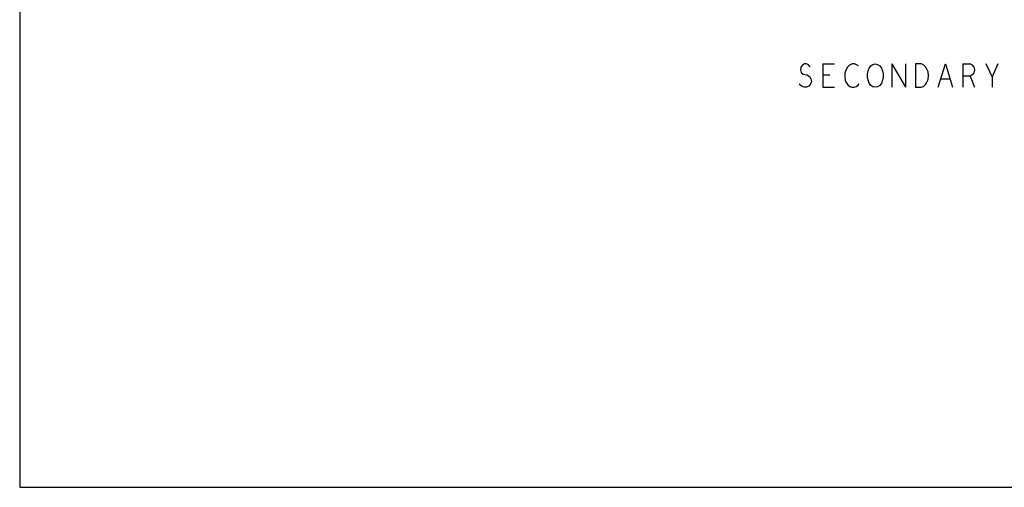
# Model space of a CAD drawing. Extents: x 17.9 to 50.9, y 20.7 to 41.7.
# Tile 1 of 15: x 17.9 to 34.8, y 20.7 to 28.8. Entities that reach past the tile are written whole.
import ezdxf

# ---------------------------------------------------------------- set-up
doc = ezdxf.new("R2010")
doc.units = 0
doc.layers.add('RVP8-IFD_F_bas', color=2, linetype='CONTINUOUS')

msp = doc.modelspace()

# ---------------------------------------------------------------- linework, layer by layer
at = {"layer": 'RVP8-IFD_F_bas'}
for points in [[(17.93, 20.735), (50.93, 20.735), (50.93, 41.735), (17.93, 41.735), (17.93, 20.735), (17.93, 20.735)], [(32.699, 27.664), (32.669, 27.624), (32.634, 27.598), (32.594, 27.591), (32.554, 27.598), (32.519, 27.624), (32.489, 27.664), (32.469, 27.711), (32.459, 27.764), (32.459, 27.818), (32.469, 27.871), (32.489, 27.918), (32.519, 27.958), (32.554, 27.984), (32.594, 27.991), (32.634, 27.984), (32.669, 27.958), (32.699, 27.918), (32.719, 27.871), (32.729, 27.818), (32.729, 27.764), (32.719, 27.711), (32.699, 27.664)], [(33.384, 27.991), (33.284, 27.991), (33.284, 27.591), (33.384, 27.591), (33.424, 27.611), (33.454, 27.638), (33.479, 27.678), (33.499, 27.724), (33.504, 27.791), (33.499, 27.858), (33.479, 27.904), (33.454, 27.944), (33.424, 27.971), (33.384, 27.991)]]:
    msp.add_lwpolyline(points, close=True, dxfattribs=at)
for points in [[(31.379, 27.991), (31.344, 27.971), (31.319, 27.938), (31.309, 27.891), (31.324, 27.844), (31.359, 27.818), (31.419, 27.804), (31.464, 27.778), (31.489, 27.738), (31.499, 27.691), (31.484, 27.644), (31.454, 27.611), (31.414, 27.591)], [(31.479, 27.944), (31.449, 27.978), (31.414, 27.991), (31.379, 27.991)], [(31.694, 27.991), (31.694, 27.591)], [(31.694, 27.991), (31.894, 27.991)], [(32.199, 27.991), (32.154, 27.971), (32.119, 27.938), (32.094, 27.898), (32.074, 27.831), (32.069, 27.771), (32.079, 27.711), (32.094, 27.671), (32.124, 27.631), (32.159, 27.604), (32.194, 27.591), (32.229, 27.591), (32.264, 27.604), (32.294, 27.624), (32.319, 27.651)], [(32.304, 27.958), (32.274, 27.978), (32.239, 27.991), (32.199, 27.991)], [(32.879, 27.991), (32.879, 27.591)], [(32.879, 27.991), (33.109, 27.591)], [(33.109, 27.991), (33.109, 27.591)], [(33.669, 27.591), (33.794, 27.991)], [(33.794, 27.991), (33.919, 27.591)], [(34.094, 27.991), (34.094, 27.591)], [(34.094, 27.991), (34.219, 27.991)], [(34.284, 27.944), (34.294, 27.891), (34.284, 27.838), (34.254, 27.804), (34.219, 27.784), (34.094, 27.784)], [(34.284, 27.944), (34.259, 27.971), (34.219, 27.991)], [(34.594, 27.771), (34.494, 27.991)], [(34.694, 27.991), (34.594, 27.771), (34.594, 27.591)], [(31.814, 27.798), (31.694, 27.798)], [(33.874, 27.731), (33.714, 27.731)], [(34.219, 27.784), (34.294, 27.591)], [(31.374, 27.591), (31.329, 27.611), (31.289, 27.644)], [(31.414, 27.591), (31.374, 27.591)], [(31.694, 27.591), (31.894, 27.591)]]:
    msp.add_lwpolyline(points, dxfattribs=at)

doc.saveas('drawing.dxf')
